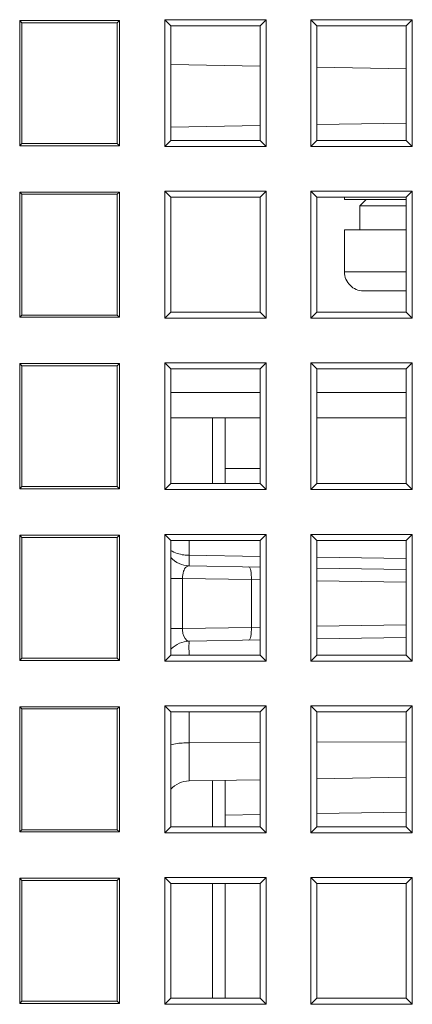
# Model space of a CAD drawing. Header units: millimetres. Extents: x -594 to 595, y -419 to 422.
# Tile 7 of 124: x -388 to -373, y -232 to -193. Entities that reach past the tile are written whole.
import ezdxf

# ---------------------------------------------------------------- set-up
doc = ezdxf.new("R2010")
doc.units = ezdxf.units.MM
doc.header["$MEASUREMENT"] = 0
doc.layers.add('layer 1', color=7, linetype='Continuous')

msp = doc.modelspace()

# ---------------------------------------------------------------- linework, layer by layer
at = {"layer": 'layer 1', "lineweight": 9}
for points in [[(-388.432, -193.3648), (-388.432, -193.3648), (-388.432, -198.2911), (-388.432, -198.2911)], [(-384.5057, -193.3648), (-384.5057, -193.3648), (-388.432, -193.3648), (-388.432, -193.3648)], [(-388.432, -193.3648), (-388.432, -193.3648), (-388.3439, -193.453), (-388.3439, -193.453)], [(-388.3439, -193.453), (-388.3439, -193.453), (-388.3439, -198.203), (-388.3439, -198.203)], [(-384.5939, -193.453), (-384.5939, -193.453), (-388.3439, -193.453), (-388.3439, -193.453)], [(-384.5057, -193.3648), (-384.5057, -193.3648), (-384.5939, -193.453), (-384.5939, -193.453)], [(-384.5939, -198.203), (-384.5939, -198.203), (-384.5939, -193.453), (-384.5939, -193.453)], [(-384.5057, -198.2911), (-384.5057, -198.2911), (-384.5057, -193.3648), (-384.5057, -193.3648)], [(-378.723, -193.3321), (-378.723, -193.3321), (-382.7147, -193.3321), (-382.7147, -193.3321)], [(-382.7147, -193.3321), (-382.7147, -193.3321), (-382.4783, -193.5686), (-382.4783, -193.5686)], [(-382.7147, -193.3321), (-382.7147, -193.3321), (-382.7147, -198.3238), (-382.7147, -198.3238)], [(-378.9595, -193.5686), (-378.9595, -193.5686), (-382.4783, -193.5686), (-382.4783, -193.5686)], [(-382.4783, -193.5686), (-382.4783, -193.5686), (-382.4783, -198.0873), (-382.4783, -198.0873)], [(-378.723, -193.3321), (-378.723, -193.3321), (-378.9595, -193.5686), (-378.9595, -193.5686)], [(-378.9595, -198.0873), (-378.9595, -198.0873), (-378.9595, -193.5686), (-378.9595, -193.5686)], [(-378.723, -198.3238), (-378.723, -198.3238), (-378.723, -193.3321), (-378.723, -193.3321)], [(-372.973, -193.3321), (-372.973, -193.3321), (-376.9647, -193.3321), (-376.9647, -193.3321)], [(-376.9647, -193.3321), (-376.9647, -193.3321), (-376.7283, -193.5686), (-376.7283, -193.5686)], [(-376.9647, -193.3321), (-376.9647, -193.3321), (-376.9647, -198.3238), (-376.9647, -198.3238)], [(-373.2095, -193.5686), (-373.2095, -193.5686), (-376.7283, -193.5686), (-376.7283, -193.5686)], [(-376.7283, -193.5686), (-376.7283, -193.5686), (-376.7283, -198.0873), (-376.7283, -198.0873)], [(-372.973, -193.3321), (-372.973, -193.3321), (-373.2095, -193.5686), (-373.2095, -193.5686)], [(-373.2095, -198.0873), (-373.2095, -198.0873), (-373.2095, -193.5686), (-373.2095, -193.5686)], [(-372.973, -198.3238), (-372.973, -198.3238), (-372.973, -193.3321), (-372.973, -193.3321)], [(-382.4783, -195.0981), (-382.4783, -195.0981), (-378.9595, -195.1595), (-378.9595, -195.1595)], [(-376.7283, -195.1985), (-376.7283, -195.1985), (-373.2095, -195.2599), (-373.2095, -195.2599)], [(-382.4783, -197.562), (-382.4783, -197.562), (-378.9595, -197.5006), (-378.9595, -197.5006)], [(-376.7283, -197.4616), (-376.7283, -197.4616), (-373.2095, -197.4002), (-373.2095, -197.4002)], [(-388.432, -198.2911), (-388.432, -198.2911), (-388.3439, -198.203), (-388.3439, -198.203)], [(-388.432, -198.2911), (-388.432, -198.2911), (-384.5057, -198.2911), (-384.5057, -198.2911)], [(-388.3439, -198.203), (-388.3439, -198.203), (-384.5939, -198.203), (-384.5939, -198.203)], [(-384.5057, -198.2911), (-384.5057, -198.2911), (-384.5939, -198.203), (-384.5939, -198.203)], [(-382.7147, -198.3238), (-382.7147, -198.3238), (-382.4783, -198.0873), (-382.4783, -198.0873)], [(-382.7147, -198.3238), (-382.7147, -198.3238), (-378.723, -198.3238), (-378.723, -198.3238)], [(-382.4783, -198.0873), (-382.4783, -198.0873), (-378.9595, -198.0873), (-378.9595, -198.0873)], [(-378.723, -198.3238), (-378.723, -198.3238), (-378.9595, -198.0873), (-378.9595, -198.0873)], [(-376.9647, -198.3238), (-376.9647, -198.3238), (-376.7283, -198.0873), (-376.7283, -198.0873)], [(-376.9647, -198.3238), (-376.9647, -198.3238), (-372.973, -198.3238), (-372.973, -198.3238)], [(-376.7283, -198.0873), (-376.7283, -198.0873), (-373.2095, -198.0873), (-373.2095, -198.0873)], [(-372.973, -198.3238), (-372.973, -198.3238), (-373.2095, -198.0873), (-373.2095, -198.0873)], [(-384.5057, -200.1148), (-384.5057, -200.1148), (-388.432, -200.1148), (-388.432, -200.1148)], [(-388.432, -200.1148), (-388.432, -200.1148), (-388.3439, -200.203), (-388.3439, -200.203)], [(-388.432, -200.1148), (-388.432, -200.1148), (-388.432, -205.0411), (-388.432, -205.0411)], [(-384.5939, -200.203), (-384.5939, -200.203), (-388.3439, -200.203), (-388.3439, -200.203)], [(-388.3439, -200.203), (-388.3439, -200.203), (-388.3439, -204.953), (-388.3439, -204.953)], [(-384.5057, -200.1148), (-384.5057, -200.1148), (-384.5939, -200.203), (-384.5939, -200.203)], [(-384.5939, -204.953), (-384.5939, -204.953), (-384.5939, -200.203), (-384.5939, -200.203)], [(-384.5057, -205.0411), (-384.5057, -205.0411), (-384.5057, -200.1148), (-384.5057, -200.1148)], [(-378.723, -200.0821), (-378.723, -200.0821), (-382.7147, -200.0821), (-382.7147, -200.0821)], [(-382.7147, -200.0821), (-382.7147, -200.0821), (-382.4783, -200.3186), (-382.4783, -200.3186)], [(-382.7147, -200.0821), (-382.7147, -200.0821), (-382.7147, -205.0738), (-382.7147, -205.0738)], [(-378.723, -200.0821), (-378.723, -200.0821), (-378.9595, -200.3186), (-378.9595, -200.3186)], [(-378.723, -205.0738), (-378.723, -205.0738), (-378.723, -200.0821), (-378.723, -200.0821)], [(-372.973, -200.0821), (-372.973, -200.0821), (-376.9647, -200.0821), (-376.9647, -200.0821)], [(-376.9647, -200.0821), (-376.9647, -200.0821), (-376.7283, -200.3186), (-376.7283, -200.3186)], [(-376.9647, -200.0821), (-376.9647, -200.0821), (-376.9647, -205.0738), (-376.9647, -205.0738)], [(-372.973, -200.0821), (-372.973, -200.0821), (-373.2095, -200.3186), (-373.2095, -200.3186)], [(-372.973, -205.0738), (-372.973, -205.0738), (-372.973, -200.0821), (-372.973, -200.0821)], [(-378.9595, -200.3186), (-378.9595, -200.3186), (-382.4783, -200.3186), (-382.4783, -200.3186)], [(-382.4783, -200.3186), (-382.4783, -200.3186), (-382.4783, -204.8373), (-382.4783, -204.8373)], [(-378.9595, -204.8373), (-378.9595, -204.8373), (-378.9595, -200.3186), (-378.9595, -200.3186)], [(-373.2095, -200.3186), (-373.2095, -200.3186), (-376.7283, -200.3186), (-376.7283, -200.3186)], [(-376.7283, -200.3186), (-376.7283, -200.3186), (-376.7283, -204.8373), (-376.7283, -204.8373)], [(-375.6439, -200.403), (-375.6439, -200.403), (-375.6439, -200.3186), (-375.6439, -200.3186)], [(-375.6439, -200.403), (-375.6439, -200.403), (-373.2095, -200.403), (-373.2095, -200.403)], [(-374.7939, -200.403), (-374.7939, -200.403), (-375.0439, -200.653), (-375.0439, -200.653)], [(-375.0439, -200.653), (-375.0439, -200.653), (-373.2095, -200.653), (-373.2095, -200.653)], [(-375.0439, -201.603), (-375.0439, -201.603), (-375.0439, -200.653), (-375.0439, -200.653)], [(-373.2095, -204.8373), (-373.2095, -204.8373), (-373.2095, -200.3186), (-373.2095, -200.3186)], [(-373.2095, -201.603), (-373.2095, -201.603), (-375.6439, -201.603), (-375.6439, -201.603)], [(-375.6439, -201.603), (-375.6439, -201.603), (-375.6439, -203.253), (-375.6439, -203.253)], [(-373.2095, -203.253), (-373.2095, -203.253), (-375.6439, -203.253), (-375.6439, -203.253)], [(-373.2095, -204.003), (-373.2095, -204.003), (-374.8939, -204.003), (-374.8939, -204.003)], [(-382.7147, -205.0738), (-382.7147, -205.0738), (-382.4783, -204.8373), (-382.4783, -204.8373)], [(-382.4783, -204.8373), (-382.4783, -204.8373), (-378.9595, -204.8373), (-378.9595, -204.8373)], [(-378.723, -205.0738), (-378.723, -205.0738), (-378.9595, -204.8373), (-378.9595, -204.8373)], [(-376.9647, -205.0738), (-376.9647, -205.0738), (-376.7283, -204.8373), (-376.7283, -204.8373)], [(-376.7283, -204.8373), (-376.7283, -204.8373), (-373.2095, -204.8373), (-373.2095, -204.8373)], [(-372.973, -205.0738), (-372.973, -205.0738), (-373.2095, -204.8373), (-373.2095, -204.8373)], [(-388.432, -205.0411), (-388.432, -205.0411), (-388.3439, -204.953), (-388.3439, -204.953)], [(-388.432, -205.0411), (-388.432, -205.0411), (-384.5057, -205.0411), (-384.5057, -205.0411)], [(-388.3439, -204.953), (-388.3439, -204.953), (-384.5939, -204.953), (-384.5939, -204.953)], [(-384.5057, -205.0411), (-384.5057, -205.0411), (-384.5939, -204.953), (-384.5939, -204.953)], [(-382.7147, -205.0738), (-382.7147, -205.0738), (-378.723, -205.0738), (-378.723, -205.0738)], [(-376.9647, -205.0738), (-376.9647, -205.0738), (-372.973, -205.0738), (-372.973, -205.0738)], [(-384.5057, -206.8648), (-384.5057, -206.8648), (-388.432, -206.8648), (-388.432, -206.8648)], [(-388.432, -206.8648), (-388.432, -206.8648), (-388.3439, -206.953), (-388.3439, -206.953)], [(-388.432, -206.8648), (-388.432, -206.8648), (-388.432, -211.7911), (-388.432, -211.7911)], [(-384.5057, -206.8648), (-384.5057, -206.8648), (-384.5939, -206.953), (-384.5939, -206.953)], [(-384.5057, -211.7911), (-384.5057, -211.7911), (-384.5057, -206.8648), (-384.5057, -206.8648)], [(-378.723, -206.8321), (-378.723, -206.8321), (-382.7147, -206.8321), (-382.7147, -206.8321)], [(-382.7147, -206.8321), (-382.7147, -206.8321), (-382.4783, -207.0686), (-382.4783, -207.0686)], [(-382.7147, -206.8321), (-382.7147, -206.8321), (-382.7147, -211.8238), (-382.7147, -211.8238)], [(-378.723, -206.8321), (-378.723, -206.8321), (-378.9595, -207.0686), (-378.9595, -207.0686)], [(-378.723, -211.8238), (-378.723, -211.8238), (-378.723, -206.8321), (-378.723, -206.8321)], [(-372.973, -206.8321), (-372.973, -206.8321), (-376.9647, -206.8321), (-376.9647, -206.8321)], [(-376.9647, -206.8321), (-376.9647, -206.8321), (-376.7283, -207.0686), (-376.7283, -207.0686)], [(-376.9647, -206.8321), (-376.9647, -206.8321), (-376.9647, -211.8238), (-376.9647, -211.8238)], [(-372.973, -206.8321), (-372.973, -206.8321), (-373.2095, -207.0686), (-373.2095, -207.0686)], [(-372.973, -211.8238), (-372.973, -211.8238), (-372.973, -206.8321), (-372.973, -206.8321)], [(-384.5939, -206.953), (-384.5939, -206.953), (-388.3439, -206.953), (-388.3439, -206.953)], [(-388.3439, -206.953), (-388.3439, -206.953), (-388.3439, -211.703), (-388.3439, -211.703)], [(-384.5939, -211.703), (-384.5939, -211.703), (-384.5939, -206.953), (-384.5939, -206.953)], [(-378.9595, -207.0686), (-378.9595, -207.0686), (-382.4783, -207.0686), (-382.4783, -207.0686)], [(-382.4783, -207.0686), (-382.4783, -207.0686), (-382.4783, -211.5873), (-382.4783, -211.5873)], [(-378.9595, -211.5873), (-378.9595, -211.5873), (-378.9595, -207.0686), (-378.9595, -207.0686)], [(-373.2095, -207.0686), (-373.2095, -207.0686), (-376.7283, -207.0686), (-376.7283, -207.0686)], [(-376.7283, -207.0686), (-376.7283, -207.0686), (-376.7283, -211.5873), (-376.7283, -211.5873)], [(-373.2095, -211.5873), (-373.2095, -211.5873), (-373.2095, -207.0686), (-373.2095, -207.0686)], [(-382.4783, -208.003), (-382.4783, -208.003), (-378.9595, -208.003), (-378.9595, -208.003)], [(-376.7283, -208.003), (-376.7283, -208.003), (-373.2095, -208.003), (-373.2095, -208.003)], [(-382.4783, -209.003), (-382.4783, -209.003), (-378.9595, -209.003), (-378.9595, -209.003)], [(-380.8351, -209.003), (-380.8351, -209.003), (-380.8351, -211.5873), (-380.8351, -211.5873)], [(-380.3439, -211.5873), (-380.3439, -211.5873), (-380.3439, -209.003), (-380.3439, -209.003)], [(-376.7283, -209.003), (-376.7283, -209.003), (-373.2095, -209.003), (-373.2095, -209.003)], [(-380.3439, -210.9907), (-380.3439, -210.9907), (-378.9595, -210.9928), (-378.9595, -210.9928)], [(-388.432, -211.7911), (-388.432, -211.7911), (-388.3439, -211.703), (-388.3439, -211.703)], [(-388.432, -211.7911), (-388.432, -211.7911), (-384.5057, -211.7911), (-384.5057, -211.7911)], [(-388.3439, -211.703), (-388.3439, -211.703), (-384.5939, -211.703), (-384.5939, -211.703)], [(-384.5057, -211.7911), (-384.5057, -211.7911), (-384.5939, -211.703), (-384.5939, -211.703)], [(-382.7147, -211.8238), (-382.7147, -211.8238), (-382.4783, -211.5873), (-382.4783, -211.5873)], [(-382.7147, -211.8238), (-382.7147, -211.8238), (-378.723, -211.8238), (-378.723, -211.8238)], [(-382.4783, -211.5873), (-382.4783, -211.5873), (-378.9595, -211.5873), (-378.9595, -211.5873)], [(-378.723, -211.8238), (-378.723, -211.8238), (-378.9595, -211.5873), (-378.9595, -211.5873)], [(-376.9647, -211.8238), (-376.9647, -211.8238), (-376.7283, -211.5873), (-376.7283, -211.5873)], [(-376.9647, -211.8238), (-376.9647, -211.8238), (-372.973, -211.8238), (-372.973, -211.8238)], [(-376.7283, -211.5873), (-376.7283, -211.5873), (-373.2095, -211.5873), (-373.2095, -211.5873)], [(-372.973, -211.8238), (-372.973, -211.8238), (-373.2095, -211.5873), (-373.2095, -211.5873)], [(-384.5057, -213.6148), (-384.5057, -213.6148), (-388.432, -213.6148), (-388.432, -213.6148)], [(-388.432, -213.6148), (-388.432, -213.6148), (-388.3439, -213.703), (-388.3439, -213.703)], [(-388.432, -213.6148), (-388.432, -213.6148), (-388.432, -218.5411), (-388.432, -218.5411)], [(-384.5939, -213.703), (-384.5939, -213.703), (-388.3439, -213.703), (-388.3439, -213.703)], [(-388.3439, -213.703), (-388.3439, -213.703), (-388.3439, -218.453), (-388.3439, -218.453)], [(-384.5057, -213.6148), (-384.5057, -213.6148), (-384.5939, -213.703), (-384.5939, -213.703)], [(-384.5939, -218.453), (-384.5939, -218.453), (-384.5939, -213.703), (-384.5939, -213.703)], [(-384.5057, -218.5411), (-384.5057, -218.5411), (-384.5057, -213.6148), (-384.5057, -213.6148)], [(-378.723, -213.5821), (-378.723, -213.5821), (-382.7147, -213.5821), (-382.7147, -213.5821)], [(-382.7147, -213.5821), (-382.7147, -213.5821), (-382.4783, -213.8186), (-382.4783, -213.8186)], [(-382.7147, -213.5821), (-382.7147, -213.5821), (-382.7147, -218.5738), (-382.7147, -218.5738)], [(-378.9595, -213.8186), (-378.9595, -213.8186), (-382.4783, -213.8186), (-382.4783, -213.8186)], [(-382.4783, -213.8186), (-382.4783, -213.8186), (-382.4783, -218.3373), (-382.4783, -218.3373)], [(-381.7613, -214.4067), (-381.7613, -214.4067), (-381.7613, -213.8186), (-381.7613, -213.8186)], [(-378.723, -213.5821), (-378.723, -213.5821), (-378.9595, -213.8186), (-378.9595, -213.8186)], [(-378.9595, -218.3373), (-378.9595, -218.3373), (-378.9595, -213.8186), (-378.9595, -213.8186)], [(-378.723, -218.5738), (-378.723, -218.5738), (-378.723, -213.5821), (-378.723, -213.5821)], [(-372.973, -213.5821), (-372.973, -213.5821), (-376.9647, -213.5821), (-376.9647, -213.5821)], [(-376.9647, -213.5821), (-376.9647, -213.5821), (-376.7283, -213.8186), (-376.7283, -213.8186)], [(-376.9647, -213.5821), (-376.9647, -213.5821), (-376.9647, -218.5738), (-376.9647, -218.5738)], [(-373.2095, -213.8186), (-373.2095, -213.8186), (-376.7283, -213.8186), (-376.7283, -213.8186)], [(-376.7283, -213.8186), (-376.7283, -213.8186), (-376.7283, -218.3373), (-376.7283, -218.3373)], [(-372.973, -213.5821), (-372.973, -213.5821), (-373.2095, -213.8186), (-373.2095, -213.8186)], [(-373.2095, -218.3373), (-373.2095, -218.3373), (-373.2095, -213.8186), (-373.2095, -213.8186)], [(-372.973, -218.5738), (-372.973, -218.5738), (-372.973, -213.5821), (-372.973, -213.5821)], [(-382.4853, -214.4912), (-382.2998, -214.6962), (-382.0377, -214.8152), (-381.7613, -214.82)], [(-381.7613, -214.4067), (-381.7613, -214.4067), (-378.9595, -214.45), (-378.9595, -214.45)], [(-376.7283, -214.4846), (-376.7283, -214.4846), (-373.2095, -214.539), (-373.2095, -214.539)], [(-381.7613, -214.82), (-381.7613, -214.82), (-378.9595, -214.8689), (-378.9595, -214.8689)], [(-376.7283, -214.9079), (-376.7283, -214.9079), (-373.2095, -214.9693), (-373.2095, -214.9693)], [(-382.4783, -215.3132), (-382.4783, -215.3132), (-382.0182, -215.3132), (-382.0182, -215.3132)], [(-382.0182, -215.3132), (-382.0182, -215.3132), (-379.3086, -215.3605), (-379.3086, -215.3605)], [(-382.0182, -217.2927), (-382.0182, -217.2927), (-382.0182, -215.3132), (-382.0182, -215.3132)], [(-379.3086, -217.2454), (-379.3086, -217.2454), (-379.3086, -215.3605), (-379.3086, -215.3605)], [(-378.9595, -215.3678), (-378.9595, -215.3678), (-379.3086, -215.3617), (-379.3086, -215.3617)], [(-373.2095, -215.4682), (-373.2095, -215.4682), (-376.7283, -215.4068), (-376.7283, -215.4068)], [(-382.0182, -217.2927), (-382.0182, -217.2927), (-382.4783, -217.2927), (-382.4783, -217.2927)], [(-379.3086, -217.2454), (-379.3086, -217.2454), (-382.0182, -217.2927), (-382.0182, -217.2927)], [(-379.3086, -217.2442), (-379.3086, -217.2442), (-378.9595, -217.2381), (-378.9595, -217.2381)], [(-376.7283, -217.1991), (-376.7283, -217.1991), (-373.2095, -217.1377), (-373.2095, -217.1377)], [(-373.2095, -217.6366), (-373.2095, -217.6366), (-376.7283, -217.698), (-376.7283, -217.698)], [(-381.7613, -217.7859), (-382.0258, -217.7905), (-382.2778, -217.8997), (-382.4619, -218.0897)], [(-378.9595, -217.737), (-378.9595, -217.737), (-381.7613, -217.7859), (-381.7613, -217.7859)], [(-388.432, -218.5411), (-388.432, -218.5411), (-388.3439, -218.453), (-388.3439, -218.453)], [(-388.3439, -218.453), (-388.3439, -218.453), (-384.5939, -218.453), (-384.5939, -218.453)], [(-384.5057, -218.5411), (-384.5057, -218.5411), (-384.5939, -218.453), (-384.5939, -218.453)], [(-382.7147, -218.5738), (-382.7147, -218.5738), (-382.4783, -218.3373), (-382.4783, -218.3373)], [(-382.4783, -218.3373), (-382.4783, -218.3373), (-378.9595, -218.3373), (-378.9595, -218.3373)], [(-378.723, -218.5738), (-378.723, -218.5738), (-378.9595, -218.3373), (-378.9595, -218.3373)], [(-376.9647, -218.5738), (-376.9647, -218.5738), (-376.7283, -218.3373), (-376.7283, -218.3373)], [(-376.7283, -218.3373), (-376.7283, -218.3373), (-373.2095, -218.3373), (-373.2095, -218.3373)], [(-372.973, -218.5738), (-372.973, -218.5738), (-373.2095, -218.3373), (-373.2095, -218.3373)], [(-388.432, -218.5411), (-388.432, -218.5411), (-384.5057, -218.5411), (-384.5057, -218.5411)], [(-382.7147, -218.5738), (-382.7147, -218.5738), (-378.723, -218.5738), (-378.723, -218.5738)], [(-376.9647, -218.5738), (-376.9647, -218.5738), (-372.973, -218.5738), (-372.973, -218.5738)], [(-384.5057, -220.3648), (-384.5057, -220.3648), (-388.432, -220.3648), (-388.432, -220.3648)], [(-388.432, -220.3648), (-388.432, -220.3648), (-388.3439, -220.453), (-388.3439, -220.453)], [(-388.432, -220.3648), (-388.432, -220.3648), (-388.432, -225.2911), (-388.432, -225.2911)], [(-384.5057, -220.3648), (-384.5057, -220.3648), (-384.5939, -220.453), (-384.5939, -220.453)], [(-384.5057, -225.2911), (-384.5057, -225.2911), (-384.5057, -220.3648), (-384.5057, -220.3648)], [(-378.723, -220.3321), (-378.723, -220.3321), (-382.7147, -220.3321), (-382.7147, -220.3321)], [(-382.7147, -220.3321), (-382.7147, -220.3321), (-382.4783, -220.5686), (-382.4783, -220.5686)], [(-382.7147, -220.3321), (-382.7147, -220.3321), (-382.7147, -225.3238), (-382.7147, -225.3238)], [(-378.723, -220.3321), (-378.723, -220.3321), (-378.9595, -220.5686), (-378.9595, -220.5686)], [(-378.723, -225.3238), (-378.723, -225.3238), (-378.723, -220.3321), (-378.723, -220.3321)], [(-372.973, -220.3321), (-372.973, -220.3321), (-376.9647, -220.3321), (-376.9647, -220.3321)], [(-376.9647, -220.3321), (-376.9647, -220.3321), (-376.7283, -220.5686), (-376.7283, -220.5686)], [(-376.9647, -220.3321), (-376.9647, -220.3321), (-376.9647, -225.3238), (-376.9647, -225.3238)], [(-372.973, -220.3321), (-372.973, -220.3321), (-373.2095, -220.5686), (-373.2095, -220.5686)], [(-372.973, -225.3238), (-372.973, -225.3238), (-372.973, -220.3321), (-372.973, -220.3321)], [(-384.5939, -220.453), (-384.5939, -220.453), (-388.3439, -220.453), (-388.3439, -220.453)], [(-388.3439, -220.453), (-388.3439, -220.453), (-388.3439, -225.203), (-388.3439, -225.203)], [(-384.5939, -225.203), (-384.5939, -225.203), (-384.5939, -220.453), (-384.5939, -220.453)], [(-378.9595, -220.5686), (-378.9595, -220.5686), (-382.4783, -220.5686), (-382.4783, -220.5686)], [(-382.4783, -220.5686), (-382.4783, -220.5686), (-382.4783, -225.0873), (-382.4783, -225.0873)], [(-381.7613, -223.2858), (-381.7613, -223.2858), (-381.7613, -220.5686), (-381.7613, -220.5686)], [(-378.9595, -225.0873), (-378.9595, -225.0873), (-378.9595, -220.5686), (-378.9595, -220.5686)], [(-373.2095, -220.5686), (-373.2095, -220.5686), (-376.7283, -220.5686), (-376.7283, -220.5686)], [(-376.7283, -220.5686), (-376.7283, -220.5686), (-376.7283, -225.0873), (-376.7283, -225.0873)], [(-373.2095, -225.0873), (-373.2095, -225.0873), (-373.2095, -220.5686), (-373.2095, -220.5686)], [(-378.9595, -221.7714), (-378.9595, -221.7714), (-381.7613, -221.7833), (-381.7613, -221.7833)], [(-373.2095, -221.7471), (-373.2095, -221.7471), (-376.7283, -221.762), (-376.7283, -221.762)], [(-373.2095, -223.1365), (-373.2095, -223.1365), (-376.7283, -223.1979), (-376.7283, -223.1979)], [(-381.7613, -223.2858), (-382.0369, -223.2906), (-382.2982, -223.4089), (-382.4837, -223.6128)], [(-378.9595, -223.2369), (-378.9595, -223.2369), (-381.7613, -223.2858), (-381.7613, -223.2858)], [(-380.8351, -223.2696), (-380.8351, -223.2696), (-380.8351, -225.0873), (-380.8351, -225.0873)], [(-380.3439, -225.0873), (-380.3439, -225.0873), (-380.3439, -223.2611), (-380.3439, -223.2611)], [(-378.9595, -224.6097), (-378.9595, -224.6097), (-380.3439, -224.6339), (-380.3439, -224.6339)], [(-373.2095, -224.5093), (-373.2095, -224.5093), (-376.7283, -224.5708), (-376.7283, -224.5708)], [(-382.7147, -225.3238), (-382.7147, -225.3238), (-382.4783, -225.0873), (-382.4783, -225.0873)], [(-382.4783, -225.0873), (-382.4783, -225.0873), (-378.9595, -225.0873), (-378.9595, -225.0873)], [(-378.723, -225.3238), (-378.723, -225.3238), (-378.9595, -225.0873), (-378.9595, -225.0873)], [(-376.9647, -225.3238), (-376.9647, -225.3238), (-376.7283, -225.0873), (-376.7283, -225.0873)], [(-376.7283, -225.0873), (-376.7283, -225.0873), (-373.2095, -225.0873), (-373.2095, -225.0873)], [(-372.973, -225.3238), (-372.973, -225.3238), (-373.2095, -225.0873), (-373.2095, -225.0873)], [(-388.432, -225.2911), (-388.432, -225.2911), (-388.3439, -225.203), (-388.3439, -225.203)], [(-388.432, -225.2911), (-388.432, -225.2911), (-384.5057, -225.2911), (-384.5057, -225.2911)], [(-388.3439, -225.203), (-388.3439, -225.203), (-384.5939, -225.203), (-384.5939, -225.203)], [(-384.5057, -225.2911), (-384.5057, -225.2911), (-384.5939, -225.203), (-384.5939, -225.203)], [(-382.7147, -225.3238), (-382.7147, -225.3238), (-378.723, -225.3238), (-378.723, -225.3238)], [(-376.9647, -225.3238), (-376.9647, -225.3238), (-372.973, -225.3238), (-372.973, -225.3238)], [(-384.5057, -227.1148), (-384.5057, -227.1148), (-388.432, -227.1148), (-388.432, -227.1148)], [(-388.432, -227.1148), (-388.432, -227.1148), (-388.3439, -227.203), (-388.3439, -227.203)], [(-388.432, -227.1148), (-388.432, -227.1148), (-388.432, -232.0411), (-388.432, -232.0411)], [(-384.5939, -227.203), (-384.5939, -227.203), (-388.3439, -227.203), (-388.3439, -227.203)], [(-388.3439, -227.203), (-388.3439, -227.203), (-388.3439, -231.953), (-388.3439, -231.953)], [(-384.5057, -227.1148), (-384.5057, -227.1148), (-384.5939, -227.203), (-384.5939, -227.203)], [(-384.5939, -231.953), (-384.5939, -231.953), (-384.5939, -227.203), (-384.5939, -227.203)], [(-384.5057, -232.0411), (-384.5057, -232.0411), (-384.5057, -227.1148), (-384.5057, -227.1148)], [(-378.723, -227.0821), (-378.723, -227.0821), (-382.7147, -227.0821), (-382.7147, -227.0821)], [(-382.7147, -227.0821), (-382.7147, -227.0821), (-382.4783, -227.3186), (-382.4783, -227.3186)], [(-382.7147, -227.0821), (-382.7147, -227.0821), (-382.7147, -232.0738), (-382.7147, -232.0738)], [(-378.9595, -227.3186), (-378.9595, -227.3186), (-382.4783, -227.3186), (-382.4783, -227.3186)], [(-382.4783, -227.3186), (-382.4783, -227.3186), (-382.4783, -231.8373), (-382.4783, -231.8373)], [(-380.8351, -227.3186), (-380.8351, -227.3186), (-380.8351, -231.8373), (-380.8351, -231.8373)], [(-380.3439, -231.8373), (-380.3439, -231.8373), (-380.3439, -227.3186), (-380.3439, -227.3186)], [(-378.723, -227.0821), (-378.723, -227.0821), (-378.9595, -227.3186), (-378.9595, -227.3186)], [(-378.9595, -231.8373), (-378.9595, -231.8373), (-378.9595, -227.3186), (-378.9595, -227.3186)], [(-378.723, -232.0738), (-378.723, -232.0738), (-378.723, -227.0821), (-378.723, -227.0821)], [(-372.973, -227.0821), (-372.973, -227.0821), (-376.9647, -227.0821), (-376.9647, -227.0821)], [(-376.9647, -227.0821), (-376.9647, -227.0821), (-376.7283, -227.3186), (-376.7283, -227.3186)], [(-376.9647, -227.0821), (-376.9647, -227.0821), (-376.9647, -232.0738), (-376.9647, -232.0738)], [(-373.2095, -227.3186), (-373.2095, -227.3186), (-376.7283, -227.3186), (-376.7283, -227.3186)], [(-376.7283, -227.3186), (-376.7283, -227.3186), (-376.7283, -231.8373), (-376.7283, -231.8373)], [(-372.973, -227.0821), (-372.973, -227.0821), (-373.2095, -227.3186), (-373.2095, -227.3186)], [(-373.2095, -231.8373), (-373.2095, -231.8373), (-373.2095, -227.3186), (-373.2095, -227.3186)], [(-372.973, -232.0738), (-372.973, -232.0738), (-372.973, -227.0821), (-372.973, -227.0821)], [(-388.432, -232.0411), (-388.432, -232.0411), (-388.3439, -231.953), (-388.3439, -231.953)], [(-388.432, -232.0411), (-388.432, -232.0411), (-384.5057, -232.0411), (-384.5057, -232.0411)], [(-388.3439, -231.953), (-388.3439, -231.953), (-384.5939, -231.953), (-384.5939, -231.953)], [(-384.5057, -232.0411), (-384.5057, -232.0411), (-384.5939, -231.953), (-384.5939, -231.953)], [(-382.7147, -232.0738), (-382.7147, -232.0738), (-382.4783, -231.8373), (-382.4783, -231.8373)], [(-382.4783, -231.8373), (-382.4783, -231.8373), (-378.9595, -231.8373), (-378.9595, -231.8373)], [(-378.723, -232.0738), (-378.723, -232.0738), (-378.9595, -231.8373), (-378.9595, -231.8373)], [(-376.9647, -232.0738), (-376.9647, -232.0738), (-376.7283, -231.8373), (-376.7283, -231.8373)], [(-376.7283, -231.8373), (-376.7283, -231.8373), (-373.2095, -231.8373), (-373.2095, -231.8373)], [(-372.973, -232.0738), (-372.973, -232.0738), (-373.2095, -231.8373), (-373.2095, -231.8373)], [(-382.7147, -232.0738), (-382.7147, -232.0738), (-378.723, -232.0738), (-378.723, -232.0738)], [(-376.9647, -232.0738), (-376.9647, -232.0738), (-372.973, -232.0738), (-372.973, -232.0738)]]:
    msp.add_open_spline(points, degree=3, dxfattribs=at)
for points, knots in [([(-375.6439, -203.253), (-375.6439, -203.4519), (-375.5649, -203.6426), (-375.4242, -203.7833), (-375.4242, -203.7833), (-375.2835, -203.9239), (-375.0928, -204.003), (-374.8939, -204.003)], [0, 0, 0, 0, 0.3333333, 0.3333333, 0.3333333, 0.3333333, 1, 1, 1, 1]), ([(-381.7613, -214.4067), (-381.8288, -214.406), (-381.896, -214.4012), (-381.9633, -214.3924), (-381.9633, -214.3924), (-382.1463, -214.3684), (-382.3303, -214.314), (-382.4845, -214.2143)], [0, 0, 0, 0, 0.3333333, 0.3333333, 0.3333333, 0.3333333, 1, 1, 1, 1]), ([(-381.7613, -214.82), (-381.7638, -214.82), (-381.7628, -214.8161), (-381.7622, -214.8127), (-381.7622, -214.8127), (-381.7606, -214.8029), (-381.7621, -214.7975), (-381.7629, -214.7913), (-381.7629, -214.7913), (-381.7642, -214.7811), (-381.7636, -214.7685), (-381.7633, -214.7564), (-381.7633, -214.7564), (-381.7629, -214.7399), (-381.7632, -214.7245), (-381.7634, -214.7089), (-381.7634, -214.7089), (-381.7639, -214.6661), (-381.7633, -214.6223), (-381.7629, -214.5787), (-381.7629, -214.5787), (-381.7623, -214.5211), (-381.762, -214.464), (-381.7613, -214.4067)], [0, 0, 0, 0, 0.1428571, 0.1428571, 0.1428571, 0.1428571, 0.2857143, 0.2857143, 0.2857143, 0.2857143, 0.4285714, 0.4285714, 0.4285714, 0.4285714, 0.5714286, 0.5714286, 0.5714286, 0.5714286, 0.7142857, 0.7142857, 0.7142857, 0.7142857, 1, 1, 1, 1]), ([(-381.7613, -214.82), (-381.7978, -214.8194), (-381.8345, -214.8344), (-381.8646, -214.8561), (-381.8646, -214.8561), (-381.924, -214.8987), (-381.9583, -214.9673), (-381.9811, -215.0372), (-381.9811, -215.0372), (-382.0107, -215.1277), (-382.0212, -215.2205), (-382.0182, -215.3132)], [0, 0, 0, 0, 0.25, 0.25, 0.25, 0.25, 0.5, 0.5, 0.5, 0.5, 1, 1, 1, 1]), ([(-379.4037, -214.8612), (-379.3854, -214.8615), (-379.3738, -214.8812), (-379.3648, -214.8998), (-379.3648, -214.8998), (-379.3463, -214.9383), (-379.3388, -214.9726), (-379.3328, -215.0082), (-379.3328, -215.0082), (-379.3138, -215.1197), (-379.3086, -215.2436), (-379.3086, -215.3617)], [0, 0, 0, 0, 0.25, 0.25, 0.25, 0.25, 0.5, 0.5, 0.5, 0.5, 1, 1, 1, 1]), ([(-382.0182, -217.2927), (-382.0202, -217.3563), (-382.0183, -217.4158), (-382.0036, -217.483), (-382.0036, -217.483), (-381.9736, -217.6196), (-381.8906, -217.7881), (-381.7613, -217.7859)], [0, 0, 0, 0, 0.3333333, 0.3333333, 0.3333333, 0.3333333, 1, 1, 1, 1]), ([(-379.3086, -217.2442), (-379.3086, -217.3623), (-379.3138, -217.4862), (-379.3328, -217.5977), (-379.3328, -217.5977), (-379.3388, -217.6333), (-379.3463, -217.6676), (-379.3648, -217.7061), (-379.3648, -217.7061), (-379.3738, -217.7247), (-379.3854, -217.7444), (-379.4037, -217.7447)], [0, 0, 0, 0, 0.25, 0.25, 0.25, 0.25, 0.5, 0.5, 0.5, 0.5, 1, 1, 1, 1]), ([(-381.764, -218.3263), (-381.7648, -218.252), (-381.7652, -218.1779), (-381.7657, -218.1033), (-381.7657, -218.1033), (-381.7662, -218.0458), (-381.7667, -217.9879), (-381.7659, -217.9315), (-381.7659, -217.9315), (-381.7656, -217.9109), (-381.7651, -217.8904), (-381.7653, -217.8687), (-381.7653, -217.8687), (-381.7655, -217.8529), (-381.7661, -217.8365), (-381.7643, -217.8231), (-381.7643, -217.8231), (-381.7633, -217.815), (-381.7614, -217.808), (-381.763, -217.7953), (-381.763, -217.7953), (-381.7636, -217.7909), (-381.7645, -217.7859), (-381.7613, -217.7859)], [0, 0, 0, 0, 0.1428571, 0.1428571, 0.1428571, 0.1428571, 0.2857143, 0.2857143, 0.2857143, 0.2857143, 0.4285714, 0.4285714, 0.4285714, 0.4285714, 0.5714286, 0.5714286, 0.5714286, 0.5714286, 0.7142857, 0.7142857, 0.7142857, 0.7142857, 1, 1, 1, 1]), ([(-381.7613, -221.7833), (-381.8287, -221.7836), (-381.8959, -221.7856), (-381.9633, -221.7892), (-381.9633, -221.7892), (-382.1387, -221.7984), (-382.315, -221.8174), (-382.4845, -221.8627)], [0, 0, 0, 0, 0.3333333, 0.3333333, 0.3333333, 0.3333333, 1, 1, 1, 1])]:
    msp.add_open_spline(points, degree=3, knots=knots, dxfattribs=at)

doc.saveas('drawing.dxf')
